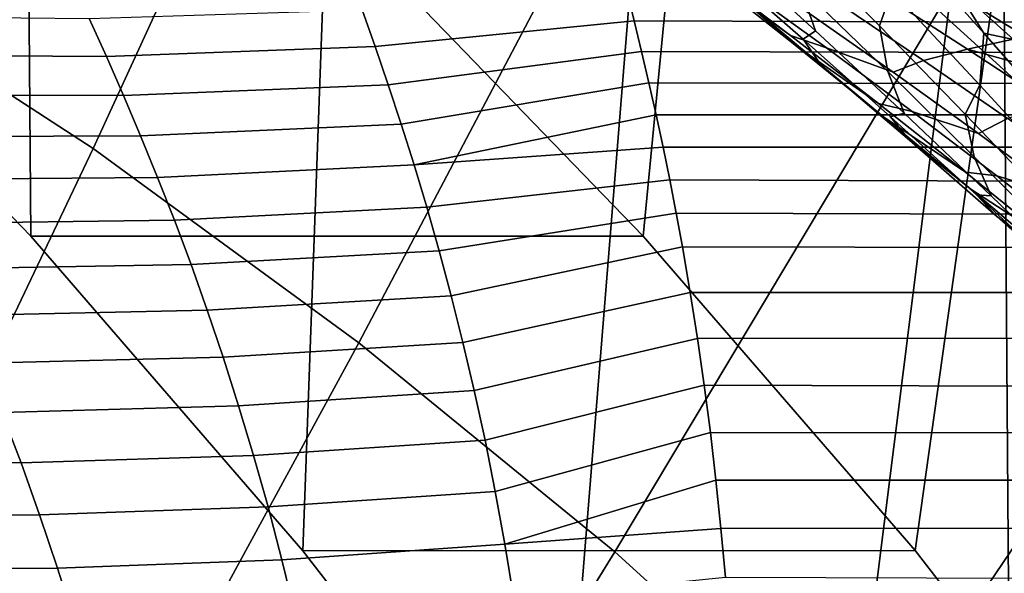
# Model space of a CAD drawing. Header units: metres. Extents: x -248 to 28, y -28 to 28.
# Tile 101 of 256: x -200.09 to -197.62, y 12.75 to 14.14. Entities that reach past the tile are written whole.
import ezdxf

# ---------------------------------------------------------------- set-up
doc = ezdxf.new("R2010")
doc.units = ezdxf.units.M
doc.layers.add('solid_10_061_053_XXX', color=7, linetype='CONTINUOUS')

msp = doc.modelspace()

# ---------------------------------------------------------------- linework, layer by layer
at = {"layer": 'solid_10_061_053_XXX'}
for points in [[(-198.166885, 17.321259, 171.257706), (-198.526993, 13.59726, 171.388779), (-199.250824, 14.346618, 171.652222), (-199.052292, 18.061008, 171.579971)], [(-200.789856, 14.346565, 167.423599), (-200.066177, 13.597368, 167.160187), (-200.09726, 17.658192, 167.171509)], [(-200.066177, 13.597368, 167.160187), (-199.382034, 12.806499, 166.911194), (-199.233505, 16.891787, 166.857117), (-200.09726, 17.658192, 167.171509)], [(-197.319733, 16.532423, 170.949371), (-197.843109, 12.80669, 171.139862), (-198.526993, 13.59726, 171.388779), (-198.166885, 17.321259, 171.257706)], [(-199.382034, 12.806499, 166.911194), (-198.740326, 11.977294, 166.677628), (-198.409225, 16.077551, 166.557114), (-199.233505, 16.891787, 166.857117)], [(-196.513214, 15.696678, 170.655823), (-197.201111, 11.97713, 170.906189), (-197.843109, 12.80669, 171.139862), (-197.319733, 16.532423, 170.949371)], [(-198.740326, 11.977294, 166.677628), (-198.142136, 11.111199, 166.4599), (-197.626938, 15.217977, 166.272385), (-198.409225, 16.077551, 166.557114)], [(-199.234451, 15.286304, 181.28714), (-199.999008, 15.784896, 181.565414), (-200.60025, 14.268037, 182.474075), (-199.909164, 13.817357, 182.222534)], [(-197.784058, 14.164906, 180.759247), (-197.102203, 13.545173, 180.511063), (-196.260803, 14.827907, 179.445877), (-197.007233, 15.506329, 179.717545)], [(-198.495468, 14.745813, 181.018173), (-199.234451, 15.286304, 181.28714), (-199.909164, 13.817357, 182.222534), (-199.241196, 13.328806, 181.979401)], [(-198.142136, 11.111199, 166.4599), (-197.589844, 10.211597, 166.258881), (-197.626938, 15.217977, 166.272385)], [(-197.589844, 10.211597, 166.258881), (-197.085022, 9.281114, 166.075134), (-196.88858, 14.315217, 166.003647), (-197.626938, 15.217977, 166.272385)], [(-197.784058, 14.164906, 180.759247), (-198.495468, 14.745813, 181.018173), (-199.241196, 13.328806, 181.979401), (-198.59816, 12.80372, 181.745361)], [(-197.901688, 14.215238, 162.936737), (-197.932907, 14.125891, 162.517654), (-198.152252, 14.347681, 162.490555), (-198.12738, 14.45397, 162.917053)], [(-198.601959, 14.43784, 160.078995), (-198.372131, 14.25869, 160.153214), (-198.156219, 14.102197, 159.725662), (-198.380814, 14.272213, 159.643661)], [(-198.132538, 14.225493, 162.062164), (-198.093277, 14.113857, 161.630234), (-198.319473, 14.320944, 161.584961), (-198.357346, 14.439991, 162.025558)], [(-198.305649, 14.217581, 160.660187), (-198.145767, 14.07871, 160.226013), (-198.372131, 14.25869, 160.153214), (-198.535049, 14.406168, 160.595764)], [(-199.250824, 14.346618, 171.652222), (-198.526993, 13.59726, 171.388779), (-200.066177, 13.597368, 167.160187), (-200.789856, 14.346565, 167.423599)], [(-197.932907, 14.125891, 162.517654), (-197.91153, 14.011133, 162.097656), (-198.132538, 14.225493, 162.062164), (-198.152252, 14.347681, 162.490555)], [(-197.670013, 14.107656, 163.357681), (-197.680084, 13.977132, 162.955353), (-197.901688, 14.215238, 162.936737), (-197.889725, 14.354162, 163.347153)], [(-197.670013, 14.107656, 163.357681), (-197.889725, 14.354162, 163.347153), (-197.743332, 14.225061, 163.439011)], [(-198.093277, 14.113857, 161.630234), (-198.124634, 14.092778, 161.173782), (-198.347687, 14.287621, 161.120377), (-198.319473, 14.320944, 161.584961)], [(-197.595856, 14.091978, 163.529144), (-197.743332, 14.225061, 163.439011), (-196.88858, 14.315217, 166.003647), (-196.196411, 13.371982, 165.751709)], [(-198.124634, 14.092778, 161.173782), (-198.079819, 14.028388, 160.723328), (-198.305649, 14.217581, 160.660187), (-198.347687, 14.287621, 161.120377)], [(-199.909164, 13.817357, 182.222534), (-200.60025, 14.268037, 182.474075), (-201.234818, 12.731271, 183.324753), (-200.618164, 12.329133, 183.100311)], [(-198.156219, 14.102197, 159.725662), (-198.065781, 14.070844, 159.245193), (-198.284195, 14.229567, 159.155563), (-198.380814, 14.272213, 159.643661)], [(-198.372131, 14.25869, 160.153214), (-198.145767, 14.07871, 160.226013), (-197.93486, 13.930981, 159.806488), (-198.156219, 14.102197, 159.725662)], [(-198.54895, 14.138826, 142.289734), (-198.567764, 14.214609, 142.47905), (-108.932144, 14.232349, 109.897942), (-109.211624, 13.851306, 109.130074)], [(-197.3853, 14.1347, 156.694916), (-197.581711, 14.25162, 156.560501), (-197.768723, 14.224617, 157.094559)], [(-199.199921, 14.073927, 142.328415), (-199.23259, 14.166353, 142.555206), (-198.567764, 14.214609, 142.47905), (-198.54895, 14.138826, 142.289734)], [(-198.079819, 14.028388, 160.723328), (-197.922836, 13.897758, 160.297699), (-198.145767, 14.07871, 160.226013), (-198.305649, 14.217581, 160.660187)], [(-198.065781, 14.070844, 159.245193), (-197.898575, 14.009885, 158.784592), (-198.115906, 14.162576, 158.684998), (-198.284195, 14.229567, 159.155563)], [(-197.91153, 14.011133, 162.097656), (-197.870834, 13.906576, 161.674469), (-198.093277, 14.113857, 161.630234), (-198.132538, 14.225493, 162.062164)], [(-197.680084, 13.977132, 162.955353), (-197.717316, 13.904386, 162.543823), (-197.932907, 14.125891, 162.517654), (-197.901688, 14.215238, 162.936737)], [(-197.768723, 14.224617, 157.094559), (-197.919662, 14.2021, 157.627884), (-197.710999, 14.067819, 157.745331), (-197.565735, 14.099177, 157.220642)], [(-197.190567, 14.01512, 156.828354), (-197.3853, 14.1347, 156.694916), (-197.768723, 14.224617, 157.094559), (-197.565735, 14.099177, 157.220642)], [(-197.670013, 14.107656, 163.357681), (-197.743332, 14.225061, 163.439011), (-197.595856, 14.091978, 163.529144)], [(-198.035126, 14.182053, 158.158615), (-198.115906, 14.162576, 158.684998), (-197.898575, 14.009885, 158.784592), (-197.821686, 14.03867, 158.267227)], [(-197.919662, 14.2021, 157.627884), (-198.035126, 14.182053, 158.158615), (-197.821686, 14.03867, 158.267227), (-197.710999, 14.067819, 157.745331)], [(-199.23259, 14.166353, 142.555206), (-199.199921, 14.073927, 142.328415), (-199.875778, 14.049379, 142.375916), (-199.918762, 14.144422, 142.603378)], [(-197.102203, 13.545173, 180.511063), (-197.784058, 14.164906, 180.759247), (-198.59816, 12.80372, 181.745361), (-197.981827, 12.243542, 181.521042)], [(-199.918762, 14.144422, 142.603378), (-199.875778, 14.049379, 142.375916), (-200.553452, 14.053072, 142.395676), (-200.606644, 14.151708, 142.623947)], [(-199.167206, 13.978151, 142.10199), (-199.199921, 14.073927, 142.328415), (-198.54895, 14.138826, 142.289734), (-198.530457, 14.061592, 142.102951)], [(-198.530457, 14.061592, 142.102951), (-198.54895, 14.138826, 142.289734), (-109.211624, 13.851306, 109.130074)], [(-197.870834, 13.906576, 161.674469), (-197.905136, 13.897493, 161.226166), (-198.124634, 14.092778, 161.173782), (-198.093277, 14.113857, 161.630234)], [(-197.717316, 13.904386, 162.543823), (-197.694244, 13.796733, 162.132294), (-197.91153, 14.011133, 162.097656), (-197.932907, 14.125891, 162.517654)], [(-197.454346, 13.861927, 163.36731), (-197.462479, 13.739443, 162.973175), (-197.680084, 13.977132, 162.955353), (-197.670013, 14.107656, 163.357681)], [(-197.670013, 14.107656, 163.357681), (-197.595856, 14.091978, 163.529144), (-197.454346, 13.861927, 163.36731)], [(-197.93486, 13.930981, 159.806488), (-197.850327, 13.910686, 159.333725), (-198.065781, 14.070844, 159.245193), (-198.156219, 14.102197, 159.725662)], [(-197.905136, 13.897493, 161.226166), (-197.857559, 13.838435, 160.785477), (-198.079819, 14.028388, 160.723328), (-198.124634, 14.092778, 161.173782)], [(-197.364777, 13.97129, 157.345688), (-197.565735, 14.099177, 157.220642), (-197.710999, 14.067819, 157.745331)], [(-199.199921, 14.073927, 142.328415), (-199.167206, 13.978151, 142.10199), (-199.832687, 13.951197, 142.149155), (-199.875778, 14.049379, 142.375916)], [(-199.134644, 13.87897, 141.876007), (-199.167206, 13.978151, 142.10199), (-198.530457, 14.061592, 142.102951), (-198.51207, 13.982744, 141.918106)], [(-198.51207, 13.982744, 141.918106), (-198.530457, 14.061592, 142.102951), (-109.211624, 13.851306, 109.130074)], [(-198.145767, 14.07871, 160.226013), (-197.922836, 13.897758, 160.297699), (-197.716751, 13.758428, 159.886414), (-197.93486, 13.930981, 159.806488)], [(-197.850327, 13.910686, 159.333725), (-197.684097, 13.855415, 158.883163), (-197.898575, 14.009885, 158.784592), (-198.065781, 14.070844, 159.245193)], [(-197.710999, 14.067819, 157.745331), (-197.821686, 14.03867, 158.267227), (-197.61084, 13.893282, 158.374802), (-197.504654, 13.93131, 157.86174)], [(-197.165909, 13.840862, 157.469925), (-197.364777, 13.97129, 157.345688), (-197.710999, 14.067819, 157.745331), (-197.504654, 13.93131, 157.86174)], [(-199.875778, 14.049379, 142.375916), (-199.832687, 13.951197, 142.149155), (-200.500107, 13.951516, 142.168472), (-200.553452, 14.053072, 142.395676)], [(-197.821686, 14.03867, 158.267227), (-197.898575, 14.009885, 158.784592), (-197.684097, 13.855415, 158.883163), (-197.61084, 13.893282, 158.374802)], [(-197.857559, 13.838435, 160.785477), (-197.703308, 13.715683, 160.368561), (-197.922836, 13.897758, 160.297699), (-198.079819, 14.028388, 160.723328)], [(-197.694244, 13.796733, 162.132294), (-197.6521, 13.698921, 161.717957), (-197.870834, 13.906576, 161.674469), (-197.91153, 14.011133, 162.097656)], [(-199.167206, 13.978151, 142.10199), (-199.134644, 13.87897, 141.876007), (-199.789719, 13.84982, 141.923141), (-199.832687, 13.951197, 142.149155)], [(-199.102386, 13.776322, 141.650528), (-199.134644, 13.87897, 141.876007), (-198.51207, 13.982744, 141.918106), (-198.494049, 13.9025, 141.735703)], [(-198.494049, 13.9025, 141.735703), (-198.51207, 13.982744, 141.918106), (-109.211624, 13.851306, 109.130074)], [(-197.462479, 13.739443, 162.973175), (-197.505402, 13.682981, 162.569305), (-197.717316, 13.904386, 162.543823), (-197.680084, 13.977132, 162.955353)], [(-199.832687, 13.951197, 142.149155), (-199.789719, 13.84982, 141.923141), (-200.446823, 13.846991, 141.942352), (-200.500107, 13.951516, 142.168472)], [(-197.716751, 13.758428, 159.886414), (-197.637863, 13.748968, 159.421402), (-197.850327, 13.910686, 159.333725), (-197.93486, 13.930981, 159.806488)], [(-197.637863, 13.748968, 159.421402), (-197.472488, 13.699044, 158.980972), (-197.684097, 13.855415, 158.883163), (-197.850327, 13.910686, 159.333725)], [(-199.102386, 13.776322, 141.650528), (-198.494049, 13.9025, 141.735703), (-198.476669, 13.821094, 141.556213)], [(-198.476669, 13.821094, 141.556213), (-198.494049, 13.9025, 141.735703), (-109.211624, 13.851306, 109.130074)], [(-197.922836, 13.897758, 160.297699), (-197.703308, 13.715683, 160.368561), (-197.501877, 13.584391, 159.965714), (-197.716751, 13.758428, 159.886414)], [(-197.6521, 13.698921, 161.717957), (-197.689133, 13.701604, 161.277802), (-197.905136, 13.897493, 161.226166), (-197.870834, 13.906576, 161.674469)], [(-197.689133, 13.701604, 161.277802), (-197.638794, 13.647559, 160.846909), (-197.857559, 13.838435, 160.785477), (-197.905136, 13.897493, 161.226166)], [(-197.505402, 13.682981, 162.569305), (-197.480637, 13.582107, 162.166336), (-197.694244, 13.796733, 162.132294), (-197.717316, 13.904386, 162.543823)], [(-197.61084, 13.893282, 158.374802), (-197.684097, 13.855415, 158.883163), (-197.472488, 13.699044, 158.980972), (-197.402649, 13.74578, 158.481552)], [(-199.134644, 13.87897, 141.876007), (-199.102386, 13.776322, 141.650528), (-199.747009, 13.745192, 141.697906), (-199.789719, 13.84982, 141.923141)], [(-199.789719, 13.84982, 141.923141), (-199.747009, 13.745192, 141.697906), (-200.393799, 13.73944, 141.717316), (-200.446823, 13.846991, 141.942352)], [(-198.459869, 13.738596, 141.379623), (-198.476669, 13.821094, 141.556213), (-109.211624, 13.851306, 109.130074), (-109.483055, 13.423394, 108.384323)], [(-197.638794, 13.647559, 160.846909), (-197.487183, 13.532327, 160.438858), (-197.703308, 13.715683, 160.368561), (-197.857559, 13.838435, 160.785477)], [(-199.241196, 13.328806, 181.979401), (-199.909164, 13.817357, 182.222534), (-200.618164, 12.329133, 183.100311), (-200.022141, 11.893201, 182.883377)], [(-199.070618, 13.670146, 141.425583), (-199.102386, 13.776322, 141.650528), (-198.476669, 13.821094, 141.556213), (-198.459869, 13.738596, 141.379623)], [(-197.480637, 13.582107, 162.166336), (-197.436996, 13.490711, 161.760941), (-197.6521, 13.698921, 161.717957), (-197.694244, 13.796733, 162.132294)], [(-199.102386, 13.776322, 141.650528), (-199.070618, 13.670146, 141.425583), (-199.704758, 13.637251, 141.473465), (-199.747009, 13.745192, 141.697906)], [(-199.747009, 13.745192, 141.697906), (-199.704758, 13.637251, 141.473465), (-200.341187, 13.628808, 141.493378), (-200.393799, 13.73944, 141.717316)], [(-199.039459, 13.560377, 141.201263), (-199.070618, 13.670146, 141.425583), (-198.459869, 13.738596, 141.379623), (-198.443588, 13.654999, 141.20575)], [(-198.443588, 13.654999, 141.20575), (-198.459869, 13.738596, 141.379623), (-109.483055, 13.423394, 108.384323)], [(-197.501877, 13.584391, 159.965714), (-197.428391, 13.585561, 159.508484), (-197.637863, 13.748968, 159.421402), (-197.716751, 13.758428, 159.886414)], [(-197.428391, 13.585561, 159.508484), (-197.263809, 13.540641, 159.078217), (-197.472488, 13.699044, 158.980972), (-197.637863, 13.748968, 159.421402)], [(-197.703308, 13.715683, 160.368561), (-197.487183, 13.532327, 160.438858), (-197.290253, 13.408717, 160.044586), (-197.501877, 13.584391, 159.965714)], [(-197.476593, 13.504942, 161.328934), (-197.423523, 13.45559, 160.907867), (-197.638794, 13.647559, 160.846909), (-197.689133, 13.701604, 161.277802)], [(-197.436996, 13.490711, 161.760941), (-197.476593, 13.504942, 161.328934), (-197.689133, 13.701604, 161.277802), (-197.6521, 13.698921, 161.717957)], [(-199.070618, 13.670146, 141.425583), (-199.039459, 13.560377, 141.201263), (-199.663116, 13.525935, 141.249863), (-199.704758, 13.637251, 141.473465)], [(-199.704758, 13.637251, 141.473465), (-199.663116, 13.525935, 141.249863), (-200.289169, 13.515032, 141.270523), (-200.341187, 13.628808, 141.493378)], [(-199.009094, 13.446951, 140.977615), (-199.039459, 13.560377, 141.201263), (-198.443588, 13.654999, 141.20575), (-198.427979, 13.570369, 141.034668)], [(-198.427979, 13.570369, 141.034668), (-198.443588, 13.654999, 141.20575), (-109.483055, 13.423394, 108.384323)], [(-197.423523, 13.45559, 160.907867), (-197.274414, 13.347525, 160.508789), (-197.487183, 13.532327, 160.438858), (-197.638794, 13.647559, 160.846909)], [(-198.526993, 13.59726, 171.388779), (-197.843109, 12.80669, 171.139862), (-199.382034, 12.806499, 166.911194), (-200.066177, 13.597368, 167.160187)], [(-198.97966, 13.329801, 140.75473), (-199.009094, 13.446951, 140.977615), (-198.427979, 13.570369, 141.034668), (-198.408386, 13.45605, 140.810974)], [(-198.408386, 13.45605, 140.810974), (-198.427979, 13.570369, 141.034668), (-109.483055, 13.423394, 108.384323)], [(-199.039459, 13.560377, 141.201263), (-199.009094, 13.446951, 140.977615), (-199.622238, 13.41118, 141.027161), (-199.663116, 13.525935, 141.249863)], [(-196.451767, 12.888314, 180.274323), (-197.102203, 13.545173, 180.511063), (-197.981827, 12.243542, 181.521042), (-197.39389, 11.649803, 181.307037)], [(-199.663116, 13.525935, 141.249863), (-199.622238, 13.41118, 141.027161), (-200.237915, 13.398046, 141.048798), (-200.289169, 13.515032, 141.270523)], [(-199.009094, 13.446951, 140.977615), (-198.97966, 13.329801, 140.75473), (-199.582306, 13.292918, 140.805389), (-199.622238, 13.41118, 141.027161)], [(-198.951294, 13.208858, 140.532669), (-198.97966, 13.329801, 140.75473), (-198.408386, 13.45605, 140.810974), (-198.390076, 13.340206, 140.592361)], [(-198.390076, 13.340206, 140.592361), (-198.408386, 13.45605, 140.810974), (-109.483055, 13.423394, 108.384323)], [(-198.373138, 13.222827, 140.378555), (-198.390076, 13.340206, 140.592361), (-109.483055, 13.423394, 108.384323), (-109.745522, 12.950061, 107.663208)], [(-199.622238, 13.41118, 141.027161), (-199.582306, 13.292918, 140.805389), (-200.187576, 13.277786, 140.828217), (-200.237915, 13.398046, 141.048798)], [(-198.924149, 13.084056, 140.311523), (-198.951294, 13.208858, 140.532669), (-198.390076, 13.340206, 140.592361), (-198.373138, 13.222827, 140.378555)], [(-198.59816, 12.80372, 181.745361), (-199.241196, 13.328806, 181.979401), (-200.022141, 11.893201, 182.883377), (-199.448364, 11.424671, 182.674545)], [(-198.97966, 13.329801, 140.75473), (-198.951294, 13.208858, 140.532669), (-199.543442, 13.17108, 140.58461), (-199.582306, 13.292918, 140.805389)], [(-199.582306, 13.292918, 140.805389), (-199.543442, 13.17108, 140.58461), (-200.138321, 13.154181, 140.608826), (-200.187576, 13.277786, 140.828217)], [(-198.898361, 12.955326, 140.09137), (-198.924149, 13.084056, 140.311523), (-198.373138, 13.222827, 140.378555), (-198.357666, 13.103921, 140.169373)], [(-198.357666, 13.103921, 140.169373), (-198.373138, 13.222827, 140.378555), (-109.745522, 12.950061, 107.663208)], [(-198.951294, 13.208858, 140.532669), (-198.924149, 13.084056, 140.311523), (-199.505798, 13.045597, 140.364868), (-199.543442, 13.17108, 140.58461)], [(-199.543442, 13.17108, 140.58461), (-199.505798, 13.045597, 140.364868), (-200.090302, 13.02716, 140.390625), (-200.138321, 13.154181, 140.608826)], [(-200.138321, 13.154181, 140.608826), (-200.090302, 13.02716, 140.390625), (-200.675644, 13.028807, 140.388687), (-200.733917, 13.158219, 140.605225)], [(-198.874039, 12.822599, 139.872299), (-198.898361, 12.955326, 140.09137), (-198.357666, 13.103921, 140.169373), (-198.343658, 12.983692, 139.964951)], [(-198.343658, 12.983692, 139.964951), (-198.357666, 13.103921, 140.169373), (-109.745522, 12.950061, 107.663208)], [(-198.924149, 13.084056, 140.311523), (-198.898361, 12.955326, 140.09137), (-199.469513, 12.916399, 140.146255), (-199.505798, 13.045597, 140.364868)], [(-199.505798, 13.045597, 140.364868), (-199.469513, 12.916399, 140.146255), (-200.04364, 12.896649, 140.173691), (-200.090302, 13.02716, 140.390625)], [(-200.090302, 13.02716, 140.390625), (-200.04364, 12.896649, 140.173691), (-200.618744, 12.896146, 140.173569), (-200.675644, 13.028807, 140.388687)], [(-198.874039, 12.822599, 139.872299), (-198.343658, 12.983692, 139.964951), (-198.331116, 12.862047, 139.764908)], [(-198.331116, 12.862047, 139.764908), (-198.343658, 12.983692, 139.964951), (-109.745522, 12.950061, 107.663208)], [(-198.898361, 12.955326, 140.09137), (-198.874039, 12.822599, 139.872299), (-199.434738, 12.783413, 139.928818), (-199.469513, 12.916399, 140.146255)], [(-198.320068, 12.738964, 139.569046), (-198.331116, 12.862047, 139.764908), (-109.745522, 12.950061, 107.663208), (-109.998123, 12.43291, 106.969185)], [(-200.04364, 12.896649, 140.173691), (-199.998489, 12.762576, 139.958054), (-200.56337, 12.760159, 139.9599), (-200.618744, 12.896146, 140.173569)], [(-199.469513, 12.916399, 140.146255), (-199.434738, 12.783413, 139.928818), (-199.998489, 12.762576, 139.958054), (-200.04364, 12.896649, 140.173691)], [(-198.874039, 12.822599, 139.872299), (-198.331116, 12.862047, 139.764908), (-198.320068, 12.738964, 139.569046), (-198.851318, 12.685811, 139.654419)], [(-198.874039, 12.822599, 139.872299), (-198.851318, 12.685811, 139.654419), (-199.401566, 12.64657, 139.712631), (-199.434738, 12.783413, 139.928818)], [(-197.981827, 12.243542, 181.521042), (-198.59816, 12.80372, 181.745361), (-199.448364, 11.424671, 182.674545), (-198.898407, 10.924828, 182.47438)], [(-197.843109, 12.80669, 171.139862), (-197.201111, 11.97713, 170.906189), (-198.740326, 11.977294, 166.677628), (-199.382034, 12.806499, 166.911194)], [(-199.434738, 12.783413, 139.928818), (-199.401566, 12.64657, 139.712631), (-199.954971, 12.624866, 139.743774), (-199.998489, 12.762576, 139.958054)], [(-199.998489, 12.762576, 139.958054), (-199.954971, 12.624866, 139.743774), (-200.509644, 12.62077, 139.747711), (-200.56337, 12.760159, 139.9599)]]:
    msp.add_3dface(points, dxfattribs=at)

doc.saveas('drawing.dxf')
